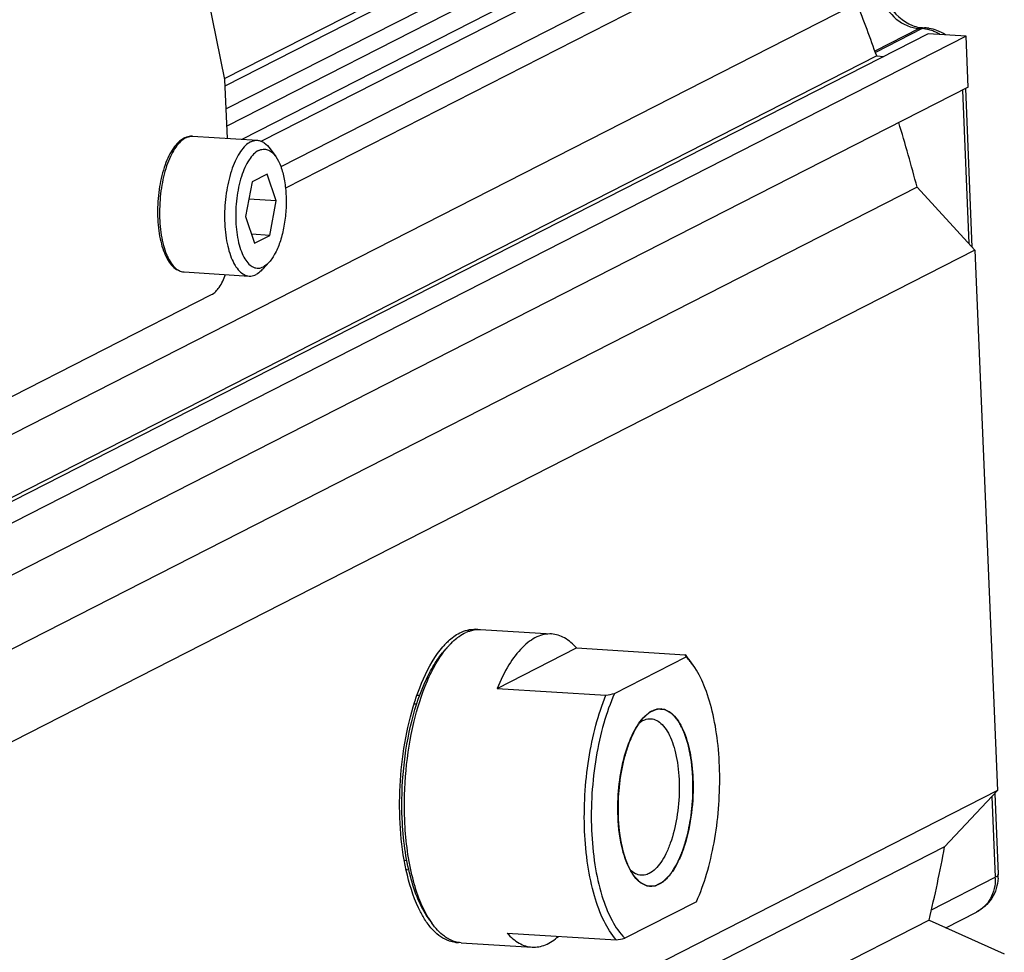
# Model space of a CAD drawing. Header units: millimetres. Extents: x 0 to 420, y 0 to 297.
# Tile 17 of 70: x 210 to 220, y 38 to 47. Entities that reach past the tile are written whole.
import ezdxf

# ---------------------------------------------------------------- set-up
doc = ezdxf.new("R2010")
doc.units = ezdxf.units.MM
doc.header["$LTSCALE"] = 23.1
doc.layers.add('COMPONENTS', color=7, linetype='CONTINUOUS')

msp = doc.modelspace()

# ---------------------------------------------------------------- linework, layer by layer
at = {"layer": 'COMPONENTS', "color": 7, "linetype": 'CONTINUOUS'}
for p, q in [((212.28954, 46.11018), (210.86707, 53.01445)), ((212.28539, 46.11831), (219.24627, 49.66912)), ((212.29205, 46.0501), (219.1165, 49.53131)), ((217.55837, 48.50983), (212.30132, 45.82816)), ((218.57043, 48.54418), (212.64008, 45.51906)), ((219.15924, 48.50759), (212.82386, 45.27586)), ((217.84982, 48.49172), (212.30814, 45.66486)), ((219.30123, 48.3529), (212.86823, 45.07138)), ((217.85796, 48.29672), (212.44942, 45.53778)), ((219.34295, 47.35355), (203.15264, 39.09473)), ((219.01521, 46.54734), (202.8249, 38.28852)), ((218.92985, 46.59796), (218.5063, 46.38191)), ((218.95702, 46.59627), (218.51103, 46.36877)), ((218.92985, 46.59796), (218.95702, 46.59627)), ((218.96067, 46.60489), (218.98784, 46.6032)), ((219.37755, 46.52483), (219.01521, 46.54734)), ((219.37755, 46.52483), (203.18724, 38.266)), ((219.3979, 46.03734), (219.37755, 46.52483)), ((218.52326, 46.3348), (202.46946, 38.14562)), ((218.52326, 46.3348), (218.59037, 46.33063)), ((212.31309, 45.54625), (212.28954, 46.11018)), ((219.3979, 46.03734), (203.20759, 37.77852)), ((219.34293, 46.0093), (219.40422, 44.54146)), ((219.37153, 46.02389), (219.43482, 44.50812)), ((211.97929, 45.56699), (212.60116, 45.52835)), ((212.72257, 45.44694), (212.77514, 45.37261)), ((212.54808, 45.13034), (212.48726, 44.80059)), ((212.69413, 45.20484), (212.54808, 45.13034)), ((212.77937, 44.9496), (212.69413, 45.20484)), ((218.90988, 45.08003), (202.71957, 36.82121)), ((218.90988, 45.08003), (219.46304, 44.47738)), ((212.77937, 44.9496), (212.51774, 44.96586)), ((212.71855, 44.61986), (212.77937, 44.9496)), ((212.48726, 44.80059), (212.5725, 44.54535)), ((212.71855, 44.61986), (212.544, 44.6307)), ((212.5725, 44.54535), (212.71855, 44.61986)), ((219.46304, 44.47738), (203.27273, 36.21856)), ((219.46304, 44.47738), (219.67878, 39.31002)), ((212.65109, 44.2966), (212.71245, 44.36385)), ((211.89866, 44.26949), (212.52053, 44.23085)), ((209.92168, 42.91083), (212.16015, 44.05269)), ((214.73409, 40.85013), (215.41348, 40.80791)), ((214.39445, 40.65637), (214.4328, 40.6984)), ((214.39613, 40.6552), (214.39773, 40.65722)), ((214.89214, 40.2872), (215.65106, 40.67433)), ((215.65106, 40.67433), (216.6928, 40.6096)), ((216.01545, 40.23816), (216.7018, 40.58828)), ((216.76825, 40.50886), (216.73541, 40.55531)), ((214.14933, 40.22018), (214.15092, 40.22008)), ((214.89214, 40.2872), (215.93388, 40.22247)), ((219.67878, 39.31002), (203.48847, 31.0512)), ((219.67878, 39.31002), (219.17321, 38.77315)), ((219.653, 39.28263), (219.68522, 38.51087)), ((219.62503, 39.25293), (219.65724, 38.48147)), ((219.17321, 38.77315), (202.98289, 30.51433)), ((214.04575, 38.5534), (214.04739, 38.5533)), ((219.04733, 38.17035), (219.65724, 38.48147)), ((216.7995, 38.24834), (216.11315, 37.89822)), ((219.1858, 37.9993), (219.47665, 38.14767)), ((219.02396, 38.07157), (202.83365, 29.81275)), ((214.23499, 38.09022), (214.26784, 38.04377)), ((219.02396, 38.07157), (219.74392, 37.75006)), ((214.98984, 37.94726), (216.03157, 37.88253)), ((214.54802, 37.8559), (215.22742, 37.81369))]:
    msp.add_line(p, q, dxfattribs=at)
at = {"layer": 'COMPONENTS', "color": 2, "linetype": 'CONTINUOUS'}
for p, q in [((214.12246, 40.13669), (214.09843, 40.13818)), ((214.02943, 38.63958), (214.00541, 38.64107))]:
    msp.add_line(p, q, dxfattribs=at)
at = {"layer": 'COMPONENTS', "color": 7, "linetype": 'CONTINUOUS'}
for centre, radius, start, end in [((203.84151, 41.12015), 15.58032, 19.553986, 21.534268), ((218.9519, 46.94727), 0.35, 256.590371, 266.387145), ((218.97968, 46.9075), 0.30321, 260.771991, 266.404577), ((218.95737, 46.55134), 0.05366, 86.480353, 97.988434), ((218.93475, 46.24534), 0.35164, 75.256908, 86.368517), ((218.96392, 46.21942), 0.38453, 81.451396, 86.433776), ((218.96335, 46.21523), 0.38875, 80.748802, 81.459289), ((218.92954, 46.22515), 0.37249, 67.815918, 75.271687), ((218.96253, 46.21099), 0.39307, 69.522776, 80.730858), ((218.92571, 46.21531), 0.38304, 66.568602, 67.841714), ((218.92069, 46.20435), 0.3951, 58.740241, 66.531972), ((218.95989, 46.20517), 0.39945, 56.271489, 69.460076), ((203.99705, 41.17092), 15.41667, 14.688529, 17.078831), ((211.98231, 45.38527), 0.184, 113.894985, 117.042865), ((211.99147, 45.39749), 0.17349, 117.07124, 121.488861), ((214.73548, 40.51407), 0.33911, 109.29219, 114.570957), ((214.67264, 40.5901), 0.26334, 82.277009, 86.454845), ((214.92995, 40.20549), 0.73483, 135.236146, 139.269864), ((214.87067, 40.26363), 0.6518, 133.104385, 135.195695), ((216.23082, 40.2051), 0.61404, 39.152254, 41.204544), ((216.17703, 40.16151), 0.68328, 35.194122, 39.139344), ((216.32652, 40.21108), 0.53209, 41.245868, 45.145586), ((216.28939, 40.17796), 0.58184, 40.254033, 41.287589), ((214.14017, 40.07139), 0.14907, 86.475949, 95.67853), ((214.24549, 49.21828), 9.15289, 280.629933, 281.149962), ((216.45091, 39.94196), 0.14994, 84.593443, 86.448138), ((206.07815, 41.1922), 13.31661, 346.447214, 349.533728), ((214.05508, 38.70218), 0.14907, 256.999927, 266.413192), ((219.23706, 38.46392), 0.42054, 1.195108, 2.391414), ((219.28263, 38.4941), 0.40294, 356.982415, 2.385994), ((219.67085, 38.51027), 0.01438, 357.086217, 2.386354), ((216.36404, 38.54454), 0.14994, 264.593443, 266.448138), ((215.01175, 38.56205), 0.9068, 210.494759, 211.283221), ((214.34319, 46.87834), 9.15289, 280.629933, 281.149962), ((214.51887, 38.12146), 0.26323, 263.933899, 266.455262), ((214.51895, 38.12289), 0.26466, 266.458354, 270.653354)]:
    msp.add_arc(centre, radius, start, end, dxfattribs=at)
for points, knots in [([(218.55755, 46.95291), (218.57205, 46.87158), (218.64653, 46.71717), (218.79339, 46.62519), (218.87073, 46.60681)], [0, 0, 0, 0, 0.5096073, 1, 1, 1, 1]), ([(218.59611, 46.93458), (218.60609, 46.89895), (218.65842, 46.76922), (218.77068, 46.66138), (218.86691, 46.62537)], [0, 0, 0, 0, 0.2647506, 1, 1, 1, 1]), ([(211.89866, 45.54916), (211.85718, 45.528), (211.80339, 45.47047), (211.75062, 45.37835), (211.70009, 45.25671), (211.6577, 45.08145), (211.63884, 44.86018), (211.65053, 44.67594), (211.67834, 44.54089), (211.70648, 44.45412), (211.74219, 44.38088), (211.78568, 44.32283), (211.83785, 44.28249), (211.87874, 44.27073), (211.89866, 44.26949)], [0, 0, 0, 0, 0.0962522, 0.154734, 0.220181, 0.3675293, 0.5254674, 0.6777822, 0.7471541, 0.8100637, 0.8658605, 0.9148776, 0.9587512, 1, 1, 1, 1]), ([(211.90085, 45.54544), (211.8832, 45.53464), (211.84853, 45.50464), (211.80411, 45.44539), (211.7639, 45.37006), (211.71566, 45.24617), (211.67519, 45.0686), (211.65817, 44.84587), (211.67091, 44.66144), (211.69907, 44.52712), (211.72691, 44.44186), (211.76131, 44.37118), (211.80157, 44.31698), (211.8473, 44.28083), (211.88218, 44.27052), (211.89866, 44.26949)], [0, 0, 0, 0, 0.0435166, 0.095149, 0.1550851, 0.2225758, 0.3743435, 0.536092, 0.6911293, 0.7612813, 0.8243538, 0.8793335, 0.9259777, 0.9652675, 1, 1, 1, 1]), ([(211.97929, 45.56699), (211.97326, 45.56737), (211.94882, 45.56735), (211.92456, 45.56093), (211.90778, 45.5535)], [0, 0, 0, 0, 0.2477618, 1, 1, 1, 1]), ([(211.91252, 45.55198), (211.91793, 45.55474), (211.93891, 45.56406), (211.96243, 45.56804), (211.97929, 45.56699)], [0, 0, 0, 0, 0.2645608, 1, 1, 1, 1]), ([(212.53439, 45.51333), (212.51642, 45.50417), (212.48072, 45.47688), (212.43486, 45.42048), (212.39309, 45.34714), (212.34246, 45.22439), (212.29941, 45.04607), (212.28001, 44.82066), (212.29144, 44.63284), (212.31908, 44.49546), (212.34683, 44.40802), (212.38139, 44.33543), (212.42202, 44.27973), (212.46833, 44.24252), (212.5038, 44.23189), (212.52053, 44.23085)], [0, 0, 0, 0, 0.042028, 0.092122, 0.1507442, 0.2172791, 0.3683411, 0.5308182, 0.6874622, 0.7585281, 0.8224693, 0.8781952, 0.9254041, 0.9650557, 1, 1, 1, 1]), ([(212.53439, 45.51333), (212.5398, 45.51609), (212.56078, 45.52541), (212.5843, 45.5294), (212.60116, 45.52835)], [0, 0, 0, 0, 0.2645382, 1, 1, 1, 1]), ([(212.60116, 45.52835), (212.61216, 45.52766), (212.63477, 45.52287), (212.67961, 45.49932), (212.70673, 45.46935), (212.72257, 45.44694)], [0, 0, 0, 0, 0.219586, 0.4531586, 1, 1, 1, 1]), ([(212.61011, 45.43083), (212.59292, 45.42206), (212.55882, 45.39514), (212.51581, 45.33924), (212.47721, 45.26638), (212.43174, 45.14501), (212.39625, 44.97159), (212.38697, 44.75812), (212.40748, 44.58608), (212.44304, 44.46749), (212.47557, 44.39789), (212.51432, 44.34552), (212.55933, 44.31213), (212.61004, 44.30207), (212.64192, 44.31192), (212.65652, 44.31936)], [0, 0, 0, 0, 0.0438014, 0.0967389, 0.1591856, 0.2301951, 0.3902531, 0.5583193, 0.713485, 0.780585, 0.8385466, 0.8869696, 0.9271271, 0.9628254, 1, 1, 1, 1]), ([(212.61011, 45.43083), (212.62363, 45.43773), (212.65271, 45.44714), (212.69919, 45.44081), (212.74162, 45.41432), (212.76434, 45.38788), (212.77512, 45.37263)], [0, 0, 0, 0, 0.2367926, 0.4621501, 0.7087432, 1, 1, 1, 1]), ([(212.77512, 45.37263), (212.79516, 45.3443), (212.82869, 45.2738), (212.86008, 45.15222), (212.87596, 45.01097), (212.87501, 44.86008), (212.85728, 44.71023), (212.82403, 44.57204), (212.77783, 44.45528), (212.73583, 44.38947), (212.71244, 44.36384)], [0, 0, 0, 0, 0.0983569, 0.2183924, 0.3548292, 0.5, 0.6451711, 0.7816081, 0.9016453, 1, 1, 1, 1]), ([(212.71244, 44.36384), (212.70805, 44.35903), (212.69137, 44.34196), (212.67199, 44.32726), (212.65652, 44.31936)], [0, 0, 0, 0, 0.2726321, 1, 1, 1, 1]), ([(212.65109, 44.2966), (212.64608, 44.29111), (212.62706, 44.27164), (212.60496, 44.25487), (212.58731, 44.24587)], [0, 0, 0, 0, 0.2726249, 1, 1, 1, 1]), ([(212.16015, 44.05269), (212.19001, 44.06792), (212.24587, 44.1294), (212.27865, 44.20171), (212.29415, 44.24473)], [0, 0, 0, 0, 0.423028, 1, 1, 1, 1]), ([(212.52053, 44.23085), (212.52606, 44.23051), (212.5491, 44.23073), (212.57178, 44.23794), (212.58731, 44.24587)], [0, 0, 0, 0, 0.2412051, 1, 1, 1, 1]), ([(214.50838, 40.76923), (214.51535, 40.7747), (214.54246, 40.79486), (214.5718, 40.81212), (214.59447, 40.82247)], [0, 0, 0, 0, 0.2623478, 1, 1, 1, 1]), ([(214.62344, 40.83413), (214.63255, 40.83731), (214.66838, 40.84807), (214.70639, 40.85185), (214.73409, 40.85013)], [0, 0, 0, 0, 0.2579842, 1, 1, 1, 1]), ([(215.4135, 40.80791), (215.39012, 40.80936), (215.34148, 40.80581), (215.26971, 40.78143), (215.19927, 40.73889), (215.10303, 40.65465), (214.99237, 40.50451), (214.92432, 40.36507), (214.89214, 40.2872)], [0, 0, 0, 0, 0.090158, 0.1852325, 0.2892335, 0.4048725, 0.6756399, 1, 1, 1, 1]), ([(215.65106, 40.67433), (215.61826, 40.71178), (215.54796, 40.77516), (215.45632, 40.80525), (215.4135, 40.80791)], [0, 0, 0, 0, 0.5370778, 1, 1, 1, 1]), ([(214.39773, 40.65722), (214.4006, 40.66082), (214.41195, 40.67483), (214.42375, 40.68848), (214.4328, 40.6984)], [0, 0, 0, 0, 0.2552339, 1, 1, 1, 1]), ([(214.4328, 40.6984), (214.43889, 40.70507), (214.46263, 40.73017), (214.4883, 40.75349), (214.50838, 40.76923)], [0, 0, 0, 0, 0.2615317, 1, 1, 1, 1]), ([(213.98441, 39.04397), (213.97774, 39.20379), (213.98766, 39.52089), (214.06342, 39.97011), (214.17552, 40.30819), (214.29345, 40.52847), (214.35968, 40.61826), (214.39447, 40.65639)], [0, 0, 0, 0, 0.2829514, 0.5589604, 0.8037825, 0.9086765, 1, 1, 1, 1]), ([(214.00862, 39.03041), (214.00204, 39.18805), (214.01083, 39.50156), (214.08193, 39.94875), (214.18793, 40.28931), (214.29973, 40.51731), (214.36283, 40.61319), (214.39613, 40.6552)], [0, 0, 0, 0, 0.2787632, 0.5521153, 0.7980806, 0.9052995, 1, 1, 1, 1]), ([(214.10539, 40.16183), (214.11969, 40.20651), (214.17595, 40.36599), (214.2511, 40.52035), (214.32221, 40.61994)], [0, 0, 0, 0, 0.2771482, 1, 1, 1, 1]), ([(216.76827, 40.50884), (216.76546, 40.51281), (216.75434, 40.52821), (216.74257, 40.54315), (216.73344, 40.55393)], [0, 0, 0, 0, 0.2562946, 1, 1, 1, 1]), ([(216.7995, 38.24834), (216.83781, 38.33354), (216.90431, 38.51914), (216.97369, 38.81676), (217.01518, 39.13589), (217.0266, 39.46038), (217.00742, 39.77387), (216.95866, 40.06079), (216.883, 40.3069), (216.81009, 40.44971), (216.76827, 40.50884)], [0, 0, 0, 0, 0.1201537, 0.2527181, 0.3924332, 0.5334295, 0.6697351, 0.7957638, 0.9068559, 1, 1, 1, 1]), ([(215.72975, 38.92345), (215.72017, 39.15299), (215.73979, 39.49546), (215.82928, 39.92775), (215.89533, 40.1292), (215.93388, 40.22247)], [0, 0, 0, 0, 0.5209497, 0.7711533, 1, 1, 1, 1]), ([(216.01545, 40.23816), (215.97429, 40.14661), (215.90378, 39.94632), (215.83282, 39.6252), (215.79409, 39.28208), (215.78991, 38.93679), (215.8204, 38.60918), (215.88383, 38.31761), (215.97609, 38.07825), (216.06395, 37.94709), (216.11315, 37.89822)], [0, 0, 0, 0, 0.1236536, 0.2605417, 0.4043901, 0.5482531, 0.6851841, 0.8089029, 0.9145782, 1, 1, 1, 1]), ([(214.02338, 38.5478), (213.96575, 38.81121), (213.93635, 39.35974), (214.02213, 39.90172), (214.10539, 40.16183)], [0, 0, 0, 0, 0.4968063, 1, 1, 1, 1]), ([(216.28957, 40.00574), (216.29611, 40.0129), (216.32096, 40.03832), (216.34982, 40.06022), (216.37288, 40.07198)], [0, 0, 0, 0, 0.2725805, 1, 1, 1, 1]), ([(216.37288, 40.07198), (216.37995, 40.07559), (216.4074, 40.08777), (216.43816, 40.09298), (216.4602, 40.09161)], [0, 0, 0, 0, 0.2645627, 1, 1, 1, 1]), ([(216.46504, 40.09123), (216.48488, 40.08935), (216.52638, 40.07649), (216.58156, 40.0345), (216.63092, 39.97215), (216.69205, 39.85675), (216.74479, 39.67196), (216.76225, 39.51244), (216.76586, 39.42606)], [0, 0, 0, 0, 0.0770008, 0.1632751, 0.2642199, 0.3820166, 0.6659246, 1, 1, 1, 1]), ([(216.0491, 39.06044), (216.04519, 39.15414), (216.051, 39.33999), (216.09546, 39.60368), (216.17063, 39.82967), (216.24584, 39.95786), (216.28957, 40.00574)], [0, 0, 0, 0, 0.2831268, 0.5592911, 0.8042384, 1, 1, 1, 1]), ([(216.25069, 39.95709), (216.2536, 39.95937), (216.26493, 39.96785), (216.27703, 39.97535), (216.28636, 39.98011)], [0, 0, 0, 0, 0.2603869, 1, 1, 1, 1]), ([(216.28636, 39.98011), (216.2926, 39.98329), (216.31678, 39.99403), (216.34389, 39.99863), (216.36332, 39.99744)], [0, 0, 0, 0, 0.2645657, 1, 1, 1, 1]), ([(216.36332, 39.99744), (216.38262, 39.99625), (216.42356, 39.98402), (216.477, 39.94111), (216.5239, 39.87686), (216.56379, 39.79312), (216.59582, 39.69224), (216.62773, 39.53371), (216.64094, 39.317), (216.61853, 39.05682), (216.56895, 38.8512), (216.51037, 38.70927), (216.45129, 38.6055), (216.39253, 38.54066), (216.34742, 38.51765)], [0, 0, 0, 0, 0.0349652, 0.0746359, 0.1218679, 0.1776233, 0.2416016, 0.3127119, 0.4694617, 0.6320566, 0.783231, 0.8498166, 0.9084834, 1, 1, 1, 1]), ([(216.76586, 39.42606), (216.77046, 39.31571), (216.76096, 39.09925), (216.70808, 38.84075), (216.64027, 38.65976), (216.5827, 38.5511), (216.51856, 38.46775), (216.46772, 38.4276), (216.44208, 38.41452)], [0, 0, 0, 0, 0.3010235, 0.5877029, 0.7148885, 0.826737, 0.9215503, 1, 1, 1, 1]), ([(214.23497, 38.09025), (214.19636, 38.14485), (214.1281, 38.27522), (214.05486, 38.49952), (214.0046, 38.76085), (213.98846, 38.94699), (213.98441, 39.04397)], [0, 0, 0, 0, 0.2011657, 0.4389064, 0.7079633, 1, 1, 1, 1]), ([(214.23039, 38.10189), (214.19653, 38.15937), (214.13664, 38.29084), (214.04592, 38.59904), (214.01601, 38.85347), (214.00862, 39.03041)], [0, 0, 0, 0, 0.2080371, 0.4478073, 1, 1, 1, 1]), ([(216.19595, 38.50139), (216.17333, 38.5334), (216.1333, 38.60983), (216.07284, 38.79535), (216.05365, 38.95136), (216.0491, 39.06044)], [0, 0, 0, 0, 0.2013292, 0.4392577, 1, 1, 1, 1]), ([(216.03157, 37.88253), (215.98479, 37.93594), (215.90172, 38.07209), (215.81371, 38.3146), (215.75329, 38.60497), (215.73432, 38.81394), (215.72975, 38.92345)], [0, 0, 0, 0, 0.1936135, 0.4290498, 0.701114, 1, 1, 1, 1]), ([(214.19174, 38.09359), (214.17319, 38.12409), (214.09742, 38.26749), (214.05036, 38.42451), (214.02338, 38.5478)], [0, 0, 0, 0, 0.2204733, 1, 1, 1, 1]), ([(216.27047, 38.50032), (216.2514, 38.50149), (216.21105, 38.51339), (216.17853, 38.53918), (216.16331, 38.55452)], [0, 0, 0, 0, 0.4691169, 1, 1, 1, 1]), ([(216.34991, 38.39527), (216.32123, 38.39798), (216.25937, 38.42399), (216.21616, 38.47281), (216.19595, 38.50139)], [0, 0, 0, 0, 0.4514714, 1, 1, 1, 1]), ([(216.34742, 38.51765), (216.34118, 38.51447), (216.317, 38.50372), (216.2899, 38.49912), (216.27047, 38.50032)], [0, 0, 0, 0, 0.2645488, 1, 1, 1, 1]), ([(219.68501, 38.47288), (219.6815, 38.40623), (219.64013, 38.27239), (219.53595, 38.17791), (219.47665, 38.14767)], [0, 0, 0, 0, 0.5006879, 1, 1, 1, 1]), ([(219.65751, 38.47269), (219.6589, 38.40626), (219.63039, 38.27326), (219.53243, 38.17612), (219.47665, 38.14767)], [0, 0, 0, 0, 0.5148598, 1, 1, 1, 1]), ([(219.68521, 38.50954), (219.68509, 38.50711), (219.68055, 38.49379), (219.66715, 38.48653), (219.65724, 38.48147)], [0, 0, 0, 0, 0.1797095, 1, 1, 1, 1]), ([(216.44208, 38.41452), (216.435, 38.41091), (216.40756, 38.39872), (216.3768, 38.39352), (216.35475, 38.39489)], [0, 0, 0, 0, 0.2645627, 1, 1, 1, 1]), ([(214.28316, 37.9727), (214.27493, 37.98125), (214.24106, 38.01885), (214.21187, 38.06052), (214.19174, 38.09359)], [0, 0, 0, 0, 0.2345191, 1, 1, 1, 1]), ([(214.26784, 38.04377), (214.26517, 38.04754), (214.25441, 38.06307), (214.2442, 38.07898), (214.23679, 38.09118)], [0, 0, 0, 0, 0.2445724, 1, 1, 1, 1]), ([(214.43064, 37.89041), (214.41572, 37.89843), (214.35238, 37.93896), (214.30134, 37.9964), (214.26784, 38.04377)], [0, 0, 0, 0, 0.2259737, 1, 1, 1, 1]), ([(214.49106, 37.8597), (214.47269, 37.86166), (214.39401, 37.8785), (214.32574, 37.92848), (214.28316, 37.9727)], [0, 0, 0, 0, 0.2312992, 1, 1, 1, 1]), ([(214.54802, 37.85591), (214.53803, 37.85653), (214.49729, 37.86137), (214.45791, 37.87577), (214.43064, 37.89041)], [0, 0, 0, 0, 0.2444403, 1, 1, 1, 1]), ([(214.98984, 37.94726), (215.02264, 37.90982), (215.09294, 37.84644), (215.18457, 37.81635), (215.2274, 37.81369)], [0, 0, 0, 0, 0.5370778, 1, 1, 1, 1]), ([(215.2274, 37.81369), (215.27017, 37.81103), (215.3647, 37.82947), (215.44224, 37.88353), (215.4794, 37.91655)], [0, 0, 0, 0, 0.4630032, 1, 1, 1, 1])]:
    msp.add_open_spline(points, degree=3, knots=knots, dxfattribs=at)
for points in [[(218.86691, 46.62537), (218.88764, 46.61761), (218.90921, 46.61175), (218.93106, 46.60822)], [(218.94992, 46.60447), (218.94295, 46.6035), (218.93611, 46.60116), (218.92985, 46.59796)], [(218.98784, 46.6032), (218.97733, 46.60386), (218.9664, 46.60106), (218.95702, 46.59627)], [(214.42527, 40.73952), (214.4581, 40.77022), (214.49467, 40.79787), (214.5347, 40.81829)], [(214.5347, 40.81829), (214.58164, 40.84223), (214.63634, 40.85619), (214.68893, 40.85293)], [(214.32221, 40.61994), (214.3382, 40.64234), (214.35512, 40.66412), (214.3731, 40.68496)], [(216.7018, 40.58828), (216.69924, 40.59555), (216.69619, 40.60267), (216.6928, 40.6096)]]:
    msp.add_open_spline(points, degree=3, dxfattribs=at)
at = {"layer": 'COMPONENTS', "color": 2, "linetype": 'CONTINUOUS'}
for points, knots in [([(216.76586, 39.42606), (216.76452, 39.44133), (216.76251, 39.46424), (216.75983, 39.49479), (216.75816, 39.51388), (216.75682, 39.52915), (216.75582, 39.5406), (216.75481, 39.55206), (216.75398, 39.5616), (216.75331, 39.56924), (216.75281, 39.57497), (216.75239, 39.57974), (216.75205, 39.58356), (216.75184, 39.58594), (216.75168, 39.58785), (216.75155, 39.58928), (216.75127, 39.59056), (216.75095, 39.59231), (216.75053, 39.59449), (216.74953, 39.59972), (216.74804, 39.60756), (216.74605, 39.61803), (216.74339, 39.63197), (216.74007, 39.64941), (216.73675, 39.66685), (216.73409, 39.68079), (216.7321, 39.69126), (216.73011, 39.70172), (216.72845, 39.71043), (216.72712, 39.71741), (216.72612, 39.72264), (216.72513, 39.72787), (216.7243, 39.73223), (216.72363, 39.73571), (216.72323, 39.73791), (216.72271, 39.7394), (216.72222, 39.74094), (216.7216, 39.74285), (216.72086, 39.74515), (216.71988, 39.74821), (216.71815, 39.75356), (216.71569, 39.76122), (216.71175, 39.77346), (216.70682, 39.78876), (216.70189, 39.80406), (216.69795, 39.81631), (216.69499, 39.82549), (216.69204, 39.83467), (216.68908, 39.84385), (216.68662, 39.85151), (216.68465, 39.85763), (216.68341, 39.86145), (216.68243, 39.86452), (216.68181, 39.86642), (216.68139, 39.86778), (216.68113, 39.86851), (216.68081, 39.86908), (216.68043, 39.86985), (216.67981, 39.87104), (216.67904, 39.87255), (216.67781, 39.87496), (216.67626, 39.87796), (216.67441, 39.88157), (216.67195, 39.88638), (216.66763, 39.8948), (216.66146, 39.90683), (216.65406, 39.92127), (216.6479, 39.9333), (216.64296, 39.94292), (216.63926, 39.95014), (216.63618, 39.95615), (216.63371, 39.96097), (216.63186, 39.96457), (216.63048, 39.96728), (216.62955, 39.96908), (216.62917, 39.96984), (216.62886, 39.97043), (216.62856, 39.97107), (216.62809, 39.97155), (216.62755, 39.97221), (216.62683, 39.97305), (216.62593, 39.97412), (216.62484, 39.97541), (216.6234, 39.97712), (216.62159, 39.97925), (216.6187, 39.98267), (216.61364, 39.98865), (216.60642, 39.9972), (216.59775, 40.00745), (216.58908, 40.01771), (216.58185, 40.02625), (216.57679, 40.03223), (216.5739, 40.03565), (216.5721, 40.03779), (216.57065, 40.0395), (216.56957, 40.04078), (216.56867, 40.04185), (216.56794, 40.0427), (216.56749, 40.04324), (216.56713, 40.04366), (216.56686, 40.04398), (216.56655, 40.04412), (216.56614, 40.04437), (216.56563, 40.04467), (216.56441, 40.04538), (216.56258, 40.04645), (216.56014, 40.04788), (216.55689, 40.04978), (216.55283, 40.05216), (216.54795, 40.05502), (216.54144, 40.05883), (216.53331, 40.06358), (216.52518, 40.06834), (216.51868, 40.07215), (216.5138, 40.07501), (216.50973, 40.07739), (216.50648, 40.07929), (216.50404, 40.08072), (216.50201, 40.08191), (216.50038, 40.08286), (216.49937, 40.08345), (216.49855, 40.08393), (216.49804, 40.08422), (216.49769, 40.08444), (216.49748, 40.08454), (216.49727, 40.08454), (216.49701, 40.08457), (216.49638, 40.08461), (216.49543, 40.08468), (216.49416, 40.08477), (216.4929, 40.08486), (216.49121, 40.08499), (216.48826, 40.0852), (216.48405, 40.08551), (216.47899, 40.08588), (216.47393, 40.08625), (216.46887, 40.08662), (216.46213, 40.08712), (216.4537, 40.08774), (216.44527, 40.08835), (216.43853, 40.08885), (216.43431, 40.08916), (216.43136, 40.08937), (216.42967, 40.08949), (216.42841, 40.08959), (216.42736, 40.08966), (216.42651, 40.08973), (216.42599, 40.08975), (216.42557, 40.08982), (216.42514, 40.08959), (216.42439, 40.08932), (216.4229, 40.08869), (216.42077, 40.08785), (216.41822, 40.08682), (216.41566, 40.08579), (216.41226, 40.08441), (216.408, 40.08269), (216.40289, 40.08063), (216.39778, 40.07857), (216.39097, 40.07582), (216.38415, 40.07308), (216.37734, 40.07033), (216.37223, 40.06827), (216.36712, 40.06621), (216.36286, 40.06449), (216.35945, 40.06311), (216.35732, 40.06226), (216.35562, 40.06157), (216.35456, 40.06114), (216.35381, 40.06084), (216.35339, 40.06066), (216.35296, 40.06053), (216.35243, 40.06004), (216.35159, 40.05929), (216.35053, 40.05834), (216.34885, 40.05683), (216.34674, 40.05494), (216.34421, 40.05267), (216.34083, 40.04965), (216.33662, 40.04587), (216.33156, 40.04134), (216.32649, 40.03681), (216.31975, 40.03076), (216.31131, 40.02321), (216.29781, 40.01112), (216.28769, 40.00205), (216.28094, 39.99601)], [0, 0, 0, 0, 0.03125, 0.046875, 0.0625, 0.0703125, 0.078125, 0.0859375, 0.09375, 0.0976562, 0.1015625, 0.1054688, 0.1074219, 0.109375, 0.1103516, 0.1113281, 0.1123047, 0.1132812, 0.1152344, 0.1171875, 0.125, 0.1328125, 0.140625, 0.15625, 0.171875, 0.1796875, 0.1875, 0.1953125, 0.203125, 0.2070312, 0.2109375, 0.2148438, 0.21875, 0.2207031, 0.2226562, 0.2236328, 0.2246094, 0.2265625, 0.2285156, 0.2304688, 0.234375, 0.2421875, 0.25, 0.265625, 0.28125, 0.2890625, 0.296875, 0.3046875, 0.3125, 0.3203125, 0.3242188, 0.328125, 0.3300781, 0.3320312, 0.3330078, 0.3334961, 0.3339844, 0.3349609, 0.3359375, 0.3378906, 0.3398438, 0.34375, 0.3476562, 0.3515625, 0.359375, 0.375, 0.390625, 0.40625, 0.4140625, 0.421875, 0.4296875, 0.4335938, 0.4375, 0.4414062, 0.4423828, 0.4433594, 0.4438477, 0.4443359, 0.4453125, 0.4462891, 0.4472656, 0.4492188, 0.4511719, 0.453125, 0.4570312, 0.4609375, 0.46875, 0.484375, 0.5, 0.515625, 0.53125, 0.5390625, 0.5429688, 0.546875, 0.5488281, 0.5507812, 0.5527344, 0.5537109, 0.5546875, 0.5551758, 0.5556641, 0.5561523, 0.5566406, 0.5576172, 0.5585938, 0.5625, 0.5664062, 0.5703125, 0.578125, 0.5859375, 0.59375, 0.609375, 0.625, 0.6328125, 0.640625, 0.6484375, 0.6523438, 0.65625, 0.6601562, 0.6621094, 0.6640625, 0.6650391, 0.6660156, 0.6665039, 0.666748, 0.6669922, 0.6674805, 0.6679688, 0.6699219, 0.671875, 0.6738281, 0.6757812, 0.6796875, 0.6875, 0.6953125, 0.703125, 0.7109375, 0.71875, 0.734375, 0.75, 0.7578125, 0.765625, 0.7695312, 0.7714844, 0.7734375, 0.7753906, 0.7763672, 0.7773438, 0.777832, 0.7783203, 0.7792969, 0.78125, 0.7851562, 0.7890625, 0.7929688, 0.796875, 0.8046875, 0.8125, 0.8203125, 0.828125, 0.84375, 0.8515625, 0.859375, 0.8671875, 0.875, 0.8789062, 0.8828125, 0.8847656, 0.8867188, 0.8876953, 0.8881836, 0.8886719, 0.8896484, 0.890625, 0.8925781, 0.8945312, 0.8984375, 0.9023438, 0.90625, 0.9140625, 0.921875, 0.9296875, 0.9375, 0.953125, 0.96875, 1, 1, 1, 1]), ([(216.28094, 39.99601), (216.2766, 39.98965), (216.26793, 39.97694), (216.25708, 39.96105), (216.2484, 39.94833), (216.24189, 39.9388), (216.23538, 39.92926), (216.22887, 39.91973), (216.22345, 39.91178), (216.21965, 39.90622), (216.21748, 39.90304), (216.21585, 39.90066), (216.21422, 39.89828), (216.21301, 39.89648), (216.21219, 39.8953), (216.21185, 39.89479), (216.21158, 39.89442), (216.21133, 39.89392), (216.21093, 39.89301), (216.21033, 39.89172), (216.20939, 39.88966), (216.20822, 39.88708), (216.20633, 39.88295), (216.20398, 39.87779), (216.20115, 39.8716), (216.19738, 39.86335), (216.19267, 39.85303), (216.18702, 39.84064), (216.17948, 39.82413), (216.17195, 39.80762), (216.16535, 39.79318), (216.16159, 39.78492), (216.15876, 39.77873), (216.15641, 39.77357), (216.15452, 39.76944), (216.15334, 39.76686), (216.1524, 39.7648), (216.15182, 39.7635), (216.1514, 39.76261), (216.15117, 39.76208), (216.15099, 39.76143), (216.15074, 39.76067), (216.15017, 39.7588), (216.14931, 39.75601), (216.14816, 39.75228), (216.14701, 39.74856), (216.14548, 39.74359), (216.1428, 39.73489), (216.13897, 39.72247), (216.13438, 39.70757), (216.12979, 39.69267), (216.12519, 39.67776), (216.1206, 39.66286), (216.116, 39.64795), (216.11218, 39.63553), (216.10911, 39.6256), (216.1072, 39.61939), (216.10567, 39.61442), (216.10452, 39.6107), (216.10357, 39.60759), (216.10289, 39.60542), (216.10252, 39.60417), (216.1022, 39.60327), (216.10203, 39.60222), (216.10176, 39.60087), (216.1013, 39.5985), (216.10063, 39.59511), (216.09984, 39.59105), (216.09878, 39.58563), (216.09746, 39.57885), (216.09534, 39.56802), (216.0927, 39.55447), (216.08952, 39.53821), (216.08634, 39.52195), (216.08317, 39.50569), (216.07999, 39.48943), (216.07681, 39.47317), (216.07417, 39.45962), (216.07205, 39.44879), (216.07073, 39.44201), (216.06967, 39.43659), (216.06901, 39.4332), (216.06854, 39.43084), (216.06829, 39.42947), (216.06818, 39.428), (216.06799, 39.4262), (216.06771, 39.42331), (216.06735, 39.4197), (216.06678, 39.41391), (216.06607, 39.40668), (216.06522, 39.398), (216.06408, 39.38644), (216.06209, 39.36619), (216.05924, 39.33727), (216.05639, 39.30835), (216.0544, 39.28811), (216.05326, 39.27654), (216.05241, 39.26786), (216.05156, 39.25919), (216.05092, 39.25268), (216.05049, 39.24834), (216.05032, 39.24653), (216.05015, 39.24509), (216.05012, 39.24364), (216.05012, 39.24113), (216.05009, 39.23753), (216.05006, 39.23177), (216.05002, 39.22457), (216.04996, 39.21305), (216.04987, 39.19865), (216.04978, 39.18138), (216.04965, 39.15834), (216.04949, 39.12955), (216.04929, 39.09499), (216.04916, 39.07196), (216.0491, 39.06044)], [0, 0, 0, 0, 0.03125, 0.0625, 0.078125, 0.09375, 0.109375, 0.125, 0.140625, 0.1484375, 0.1523438, 0.15625, 0.1601562, 0.1640625, 0.1650391, 0.1660156, 0.1665039, 0.1669922, 0.1679688, 0.1699219, 0.171875, 0.1757812, 0.1796875, 0.1875, 0.1953125, 0.203125, 0.21875, 0.234375, 0.25, 0.28125, 0.296875, 0.3046875, 0.3125, 0.3203125, 0.3242188, 0.328125, 0.3300781, 0.3320312, 0.3330078, 0.3334961, 0.3339844, 0.3349609, 0.3359375, 0.3398438, 0.34375, 0.3476562, 0.3515625, 0.359375, 0.375, 0.390625, 0.40625, 0.421875, 0.4375, 0.453125, 0.46875, 0.4765625, 0.484375, 0.4882812, 0.4921875, 0.4960938, 0.4980469, 0.4990234, 0.5, 0.5009766, 0.5019531, 0.5039062, 0.5078125, 0.5117188, 0.515625, 0.5234375, 0.53125, 0.546875, 0.5625, 0.578125, 0.59375, 0.609375, 0.625, 0.640625, 0.6484375, 0.65625, 0.6601562, 0.6640625, 0.6660156, 0.6669922, 0.6679688, 0.6699219, 0.671875, 0.6757812, 0.6796875, 0.6875, 0.6953125, 0.703125, 0.71875, 0.75, 0.78125, 0.796875, 0.8046875, 0.8125, 0.8203125, 0.828125, 0.8300781, 0.8320312, 0.8330078, 0.8339844, 0.8359375, 0.8398438, 0.84375, 0.8515625, 0.859375, 0.875, 0.890625, 0.90625, 0.9375, 0.96875, 1, 1, 1, 1]), ([(216.19378, 38.5045), (216.19743, 38.5005), (216.20474, 38.4925), (216.2157, 38.48051), (216.22666, 38.46851), (216.23579, 38.45851), (216.2431, 38.45051), (216.24767, 38.44551), (216.25086, 38.44201), (216.25269, 38.44001), (216.25406, 38.43852), (216.2552, 38.43726), (216.25612, 38.43627), (216.25668, 38.43563), (216.25715, 38.43515), (216.25748, 38.43473), (216.25786, 38.43454), (216.25837, 38.43428), (216.25901, 38.43396), (216.26003, 38.43345), (216.26131, 38.4328), (216.26335, 38.43177), (216.26591, 38.43049), (216.26897, 38.42894), (216.27306, 38.42688), (216.27817, 38.42431), (216.2843, 38.42122), (216.29043, 38.41814), (216.29656, 38.41505), (216.30269, 38.41196), (216.30882, 38.40887), (216.31393, 38.4063), (216.31801, 38.40424), (216.32108, 38.4027), (216.32363, 38.40141), (216.32542, 38.40051), (216.32644, 38.4), (216.32721, 38.39961), (216.32785, 38.39929), (216.32836, 38.39904), (216.32887, 38.39873), (216.32954, 38.39879), (216.33061, 38.39879), (216.33195, 38.39881), (216.33356, 38.39883), (216.33516, 38.39885), (216.3373, 38.39888), (216.34105, 38.39893), (216.34641, 38.399), (216.35283, 38.39908), (216.35926, 38.39917), (216.36568, 38.39925), (216.37211, 38.39934), (216.37853, 38.39942), (216.38496, 38.3995), (216.39031, 38.39957), (216.3946, 38.39963), (216.39781, 38.39967), (216.40022, 38.39971), (216.40183, 38.39972), (216.4025, 38.39974), (216.40303, 38.39974), (216.40337, 38.39976), (216.40363, 38.39972), (216.4039, 38.39988), (216.40437, 38.40011), (216.40504, 38.40045), (216.40612, 38.40099), (216.40746, 38.40167), (216.40907, 38.40248), (216.41121, 38.40357), (216.4139, 38.40492), (216.41712, 38.40655), (216.42034, 38.40818), (216.42463, 38.41034), (216.43, 38.41305), (216.43644, 38.41631), (216.44288, 38.41956), (216.44932, 38.42281), (216.45576, 38.42606), (216.46112, 38.42877), (216.46542, 38.43094), (216.46864, 38.43257), (216.47132, 38.43392), (216.47347, 38.43501), (216.47508, 38.43582), (216.47642, 38.4365), (216.47736, 38.43697), (216.47789, 38.43724), (216.4783, 38.43744), (216.4787, 38.43767), (216.47921, 38.43824), (216.48011, 38.43913), (216.48139, 38.44045), (216.48294, 38.44202), (216.485, 38.44411), (216.48757, 38.44673), (216.49065, 38.44987), (216.49477, 38.45405), (216.49991, 38.45928), (216.50609, 38.46556), (216.51226, 38.47184), (216.51843, 38.47812), (216.5246, 38.4844), (216.53078, 38.49067), (216.53592, 38.49591), (216.54004, 38.50009), (216.54261, 38.50271), (216.54467, 38.5048), (216.54621, 38.50637), (216.54775, 38.50794), (216.54904, 38.50924), (216.54994, 38.51018), (216.55046, 38.51066), (216.55092, 38.51148), (216.55151, 38.51239), (216.55245, 38.5139), (216.55362, 38.51578), (216.5555, 38.51879), (216.55785, 38.52255), (216.56161, 38.52857), (216.5663, 38.5361), (216.57194, 38.54513), (216.57757, 38.55416), (216.58509, 38.5662), (216.5926, 38.57824), (216.60012, 38.59028), (216.60481, 38.5978), (216.60857, 38.60382), (216.61092, 38.60758), (216.6128, 38.61059), (216.61397, 38.61248), (216.61491, 38.61397), (216.61549, 38.61494), (216.61598, 38.61564), (216.61637, 38.61662), (216.61709, 38.61826), (216.61809, 38.62064), (216.61931, 38.62349), (216.62052, 38.62633), (216.62214, 38.63013), (216.62416, 38.63487), (216.6274, 38.64247), (216.63144, 38.65195), (216.63629, 38.66334), (216.64115, 38.67473), (216.646, 38.68611), (216.65085, 38.6975), (216.6557, 38.70889), (216.65975, 38.71838), (216.66298, 38.72597), (216.66541, 38.73166), (216.66784, 38.73736), (216.66986, 38.74209), (216.67147, 38.74591), (216.67251, 38.74823), (216.67312, 38.75049), (216.67377, 38.75268), (216.67457, 38.75545), (216.67554, 38.75876), (216.67682, 38.76318), (216.67843, 38.76869), (216.68036, 38.77532), (216.68293, 38.78415), (216.68615, 38.79519), (216.69, 38.80843), (216.69386, 38.82168), (216.69772, 38.83492), (216.70158, 38.84817), (216.70543, 38.86142), (216.70865, 38.87246), (216.71122, 38.88129), (216.71283, 38.8868), (216.71411, 38.89122), (216.71508, 38.89453), (216.71588, 38.89729), (216.71652, 38.8995), (216.71701, 38.90115), (216.71747, 38.90282), (216.71788, 38.90529), (216.71869, 38.9095), (216.7198, 38.91557), (216.72115, 38.92283), (216.72295, 38.93251), (216.72519, 38.94462), (216.72789, 38.95914), (216.73058, 38.97367), (216.73327, 38.9882), (216.73597, 39.00272), (216.73866, 39.01725), (216.74135, 39.03178), (216.7436, 39.04388), (216.74539, 39.05356), (216.74652, 39.05962), (216.74741, 39.06446), (216.74798, 39.06749), (216.74842, 39.06991), (216.74877, 39.07172), (216.7489, 39.07364), (216.74915, 39.07616), (216.74944, 39.07932), (216.74991, 39.08438), (216.7505, 39.0907), (216.7512, 39.09829), (216.75214, 39.1084), (216.75332, 39.12105), (216.75473, 39.13622), (216.75614, 39.15139), (216.75756, 39.16656), (216.75897, 39.18173), (216.76038, 39.1969), (216.76156, 39.20955), (216.7625, 39.21966), (216.76321, 39.22725), (216.76391, 39.23483), (216.76451, 39.24115), (216.7649, 39.24558), (216.76517, 39.24811), (216.76512, 39.25066), (216.76516, 39.25385), (216.76517, 39.25895), (216.7652, 39.26533), (216.76524, 39.27554), (216.7653, 39.28829), (216.76538, 39.3087), (216.76548, 39.33422), (216.76565, 39.37504), (216.76577, 39.40565), (216.76586, 39.42606)], [0, 0, 0, 0, 0.015625, 0.03125, 0.046875, 0.0625, 0.0703125, 0.078125, 0.0820312, 0.0839844, 0.0859375, 0.0878906, 0.0888672, 0.0898438, 0.090332, 0.0908203, 0.0913086, 0.0917969, 0.0927734, 0.09375, 0.0957031, 0.0976562, 0.1015625, 0.1054688, 0.109375, 0.1171875, 0.125, 0.1328125, 0.140625, 0.1484375, 0.15625, 0.1640625, 0.1679688, 0.171875, 0.1757812, 0.1777344, 0.1787109, 0.1796875, 0.1806641, 0.1811523, 0.1816406, 0.1826172, 0.1835938, 0.1855469, 0.1875, 0.1894531, 0.1914062, 0.1953125, 0.203125, 0.2109375, 0.21875, 0.2265625, 0.234375, 0.2421875, 0.25, 0.2578125, 0.2617188, 0.265625, 0.2695312, 0.2705078, 0.2714844, 0.2719727, 0.2724609, 0.2727051, 0.2729492, 0.2734375, 0.2744141, 0.2753906, 0.2773438, 0.2792969, 0.28125, 0.2851562, 0.2890625, 0.2929688, 0.296875, 0.3046875, 0.3125, 0.3203125, 0.328125, 0.3359375, 0.34375, 0.3476562, 0.3515625, 0.3554688, 0.3574219, 0.359375, 0.3613281, 0.3623047, 0.362793, 0.3632812, 0.3637695, 0.3642578, 0.3652344, 0.3671875, 0.3691406, 0.3710938, 0.375, 0.3789062, 0.3828125, 0.390625, 0.3984375, 0.40625, 0.4140625, 0.421875, 0.4296875, 0.4375, 0.4414062, 0.4453125, 0.4472656, 0.4492188, 0.4511719, 0.453125, 0.4541016, 0.4545898, 0.4550781, 0.4560547, 0.4570312, 0.4589844, 0.4609375, 0.4648438, 0.46875, 0.4765625, 0.484375, 0.4921875, 0.5, 0.515625, 0.5234375, 0.53125, 0.5351562, 0.5390625, 0.5410156, 0.5429688, 0.5439453, 0.5449219, 0.5454102, 0.5458984, 0.546875, 0.5488281, 0.5507812, 0.5527344, 0.5546875, 0.5585938, 0.5625, 0.5703125, 0.578125, 0.5859375, 0.59375, 0.6015625, 0.609375, 0.6171875, 0.6210938, 0.625, 0.6289062, 0.6328125, 0.6347656, 0.6367188, 0.6376953, 0.6386719, 0.640625, 0.6425781, 0.6445312, 0.6484375, 0.6523438, 0.65625, 0.6640625, 0.671875, 0.6796875, 0.6875, 0.6953125, 0.703125, 0.7109375, 0.7148438, 0.71875, 0.7207031, 0.7226562, 0.7246094, 0.7255859, 0.7265625, 0.7275391, 0.7285156, 0.7304688, 0.734375, 0.7382812, 0.7421875, 0.75, 0.7578125, 0.765625, 0.7734375, 0.78125, 0.7890625, 0.796875, 0.8046875, 0.8085938, 0.8125, 0.8144531, 0.8164062, 0.8173828, 0.8183594, 0.8193359, 0.8203125, 0.8222656, 0.8242188, 0.828125, 0.8320312, 0.8359375, 0.84375, 0.8515625, 0.859375, 0.8671875, 0.875, 0.8828125, 0.890625, 0.8945312, 0.8984375, 0.9023438, 0.90625, 0.9082031, 0.9091797, 0.9101562, 0.9121094, 0.9140625, 0.9179688, 0.921875, 0.9296875, 0.9375, 0.953125, 0.96875, 1, 1, 1, 1]), ([(216.0491, 39.06044), (216.04916, 39.05899), (216.04925, 39.05682), (216.04938, 39.05393), (216.04948, 39.05177), (216.04958, 39.0496), (216.04967, 39.0478), (216.04974, 39.04636), (216.04979, 39.04528), (216.04984, 39.04438), (216.04987, 39.04376), (216.04989, 39.04338), (216.0499, 39.04316), (216.04992, 39.04271), (216.04995, 39.04218), (216.05, 39.04123), (216.05007, 39.03989), (216.05016, 39.03827), (216.05023, 39.03692), (216.05029, 39.03584), (216.05033, 39.03518), (216.05036, 39.03461), (216.05037, 39.03431), (216.05039, 39.03405), (216.05042, 39.03351), (216.05046, 39.0327), (216.05053, 39.03163), (216.05059, 39.03055), (216.05064, 39.02965), (216.05067, 39.02904), (216.0507, 39.02865), (216.05073, 39.02813), (216.05077, 39.02751), (216.05083, 39.02651), (216.0509, 39.02527), (216.05103, 39.02327), (216.05112, 39.02177), (216.05118, 39.02078)], [0, 0, 0, 0, 0.125, 0.1875, 0.25, 0.3125, 0.375, 0.40625, 0.4375, 0.46875, 0.484375, 0.4921875, 0.5, 0.5078125, 0.515625, 0.53125, 0.5625, 0.59375, 0.625, 0.640625, 0.65625, 0.6640625, 0.671875, 0.6796875, 0.6875, 0.71875, 0.75, 0.78125, 0.8125, 0.828125, 0.8359375, 0.84375, 0.859375, 0.875, 0.90625, 0.9375, 1, 1, 1, 1]), ([(216.05118, 39.02078), (216.05238, 39.00782), (216.05419, 38.98839), (216.0563, 38.96572), (216.0575, 38.95277), (216.05841, 38.94306), (216.05931, 38.93334), (216.05999, 38.92605), (216.06044, 38.9212), (216.06064, 38.91918), (216.06077, 38.91755), (216.061, 38.91596), (216.06144, 38.91321), (216.06206, 38.90928), (216.06306, 38.90298), (216.0643, 38.89511), (216.06629, 38.88251), (216.06877, 38.86677), (216.07126, 38.85103), (216.07325, 38.83843), (216.07449, 38.83056), (216.07548, 38.82426), (216.07611, 38.82033), (216.07653, 38.81756), (216.0768, 38.81601), (216.07716, 38.81458), (216.07757, 38.81274), (216.07825, 38.80983), (216.0791, 38.80619), (216.08046, 38.80036), (216.08216, 38.79308), (216.08419, 38.78433), (216.08623, 38.77559), (216.08826, 38.76685), (216.0903, 38.7581), (216.09234, 38.74936), (216.09403, 38.74207), (216.09539, 38.73625), (216.09641, 38.73187), (216.09726, 38.72824), (216.09785, 38.72568), (216.0982, 38.72423), (216.09843, 38.7231), (216.09877, 38.72215), (216.09919, 38.72083), (216.09993, 38.71853), (216.10099, 38.71524), (216.10226, 38.7113), (216.10396, 38.70604), (216.10608, 38.69947), (216.10863, 38.69159), (216.11117, 38.6837), (216.11372, 38.67581), (216.11626, 38.66793), (216.11881, 38.66004), (216.12093, 38.65347), (216.12263, 38.64821), (216.12369, 38.64493), (216.12453, 38.6423), (216.12507, 38.64066), (216.12543, 38.6395), (216.12565, 38.63886), (216.1259, 38.63832), (216.1262, 38.63761), (216.12694, 38.63593), (216.12803, 38.63341), (216.12949, 38.63005), (216.13096, 38.62668), (216.13291, 38.6222), (216.13632, 38.61436), (216.14119, 38.60315), (216.14607, 38.59195), (216.14997, 38.58298), (216.15241, 38.57738), (216.15435, 38.57289), (216.15558, 38.5701), (216.15642, 38.56812), (216.15693, 38.56703), (216.15752, 38.56608), (216.15824, 38.56484), (216.15939, 38.56288), (216.16084, 38.56042), (216.16315, 38.5565), (216.16604, 38.5516), (216.16951, 38.54571), (216.17413, 38.53786), (216.18222, 38.52412), (216.18915, 38.51235), (216.19378, 38.5045)], [0, 0, 0, 0, 0.0625, 0.09375, 0.109375, 0.125, 0.140625, 0.15625, 0.1601562, 0.1640625, 0.1660156, 0.1679688, 0.171875, 0.1796875, 0.1875, 0.203125, 0.21875, 0.25, 0.28125, 0.296875, 0.3125, 0.3203125, 0.328125, 0.3320312, 0.3339844, 0.3359375, 0.3398438, 0.34375, 0.3515625, 0.359375, 0.375, 0.390625, 0.40625, 0.421875, 0.4375, 0.453125, 0.46875, 0.4765625, 0.484375, 0.4921875, 0.4960938, 0.4980469, 0.5, 0.5019531, 0.5039062, 0.5078125, 0.515625, 0.5234375, 0.53125, 0.546875, 0.5625, 0.578125, 0.59375, 0.609375, 0.625, 0.640625, 0.6484375, 0.65625, 0.6601562, 0.6640625, 0.6660156, 0.6669922, 0.6679688, 0.6699219, 0.671875, 0.6796875, 0.6875, 0.6953125, 0.703125, 0.71875, 0.75, 0.78125, 0.796875, 0.8125, 0.8203125, 0.828125, 0.8320312, 0.8339844, 0.8359375, 0.8398438, 0.84375, 0.8515625, 0.859375, 0.875, 0.890625, 0.90625, 0.9375, 1, 1, 1, 1])]:
    msp.add_open_spline(points, degree=3, knots=knots, dxfattribs=at)

doc.saveas('drawing.dxf')
